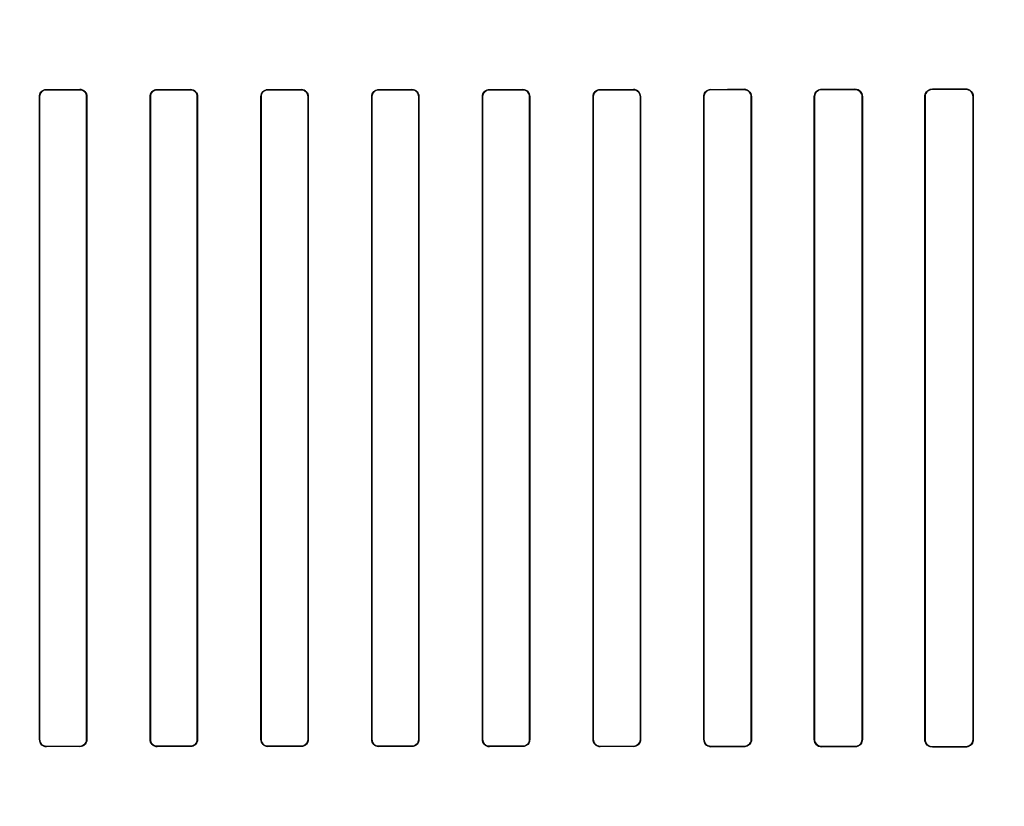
# Model space of a CAD drawing. Header units: millimetres. Extents: x 0 to 297, y 0 to 210.
# Tile 133 of 256: x 56.298 to 56.61, y 157.774 to 158.022. Entities that reach past the tile are written whole.
import ezdxf

# ---------------------------------------------------------------- set-up
doc = ezdxf.new("R2010")
doc.units = ezdxf.units.MM
doc.header["$LTSCALE"] = 16.335
doc.layers.get('0').update_dxf_attribs({"linetype": 'CONTINUOUS'})
for name, color, linetype in [('AXES_REF', 7, 'CONTINUOUS'), ('INTFCLR_1', 7, 'CONTINUOUS'), ('INTFCLR_72935', 7, 'CONTINUOUS')]:
    doc.layers.add(name, color=color, linetype=linetype)

msp = doc.modelspace()

# ---------------------------------------------------------------- linework, layer by layer
at = {"color": 7, "linetype": 'Continuous'}
for radius in [6.78708, 6.7865, 6.74304]:
    msp.add_circle((57.46373, 154.71148), radius, dxfattribs=at)
for radius, start, end in [(6.72, 278.277129, 261.722871), (6.874, 143.275392, 36.724608)]:
    msp.add_arc((57.46373, 154.71148), radius, start, end, dxfattribs=at)
at = {"layer": 'AXES_REF', "color": 9, "linetype": 'Continuous'}
for radius in [6.19116, 4.15]:
    msp.add_circle((57.46373, 154.71148), radius, dxfattribs=at)
at = {"layer": 'AXES_REF', "color": 7, "linetype": 'Continuous'}
msp.add_arc((57.46373, 154.71148), 6.874, 143.275392, 270, dxfattribs=at)
at = {"layer": 'INTFCLR_1', "color": 9, "linetype": 'Continuous'}
for p, q in [((56.30679, 158.00024), (56.30679, 158.00016)), ((56.31729, 158.00015), (56.31729, 158.00023)), ((56.34179, 158.00021), (56.34179, 158.00014)), ((56.35229, 158.00013), (56.35229, 158.0002)), ((56.37679, 158.0002), (56.37679, 158.00012)), ((56.38729, 158.00012), (56.38729, 158.00019)), ((56.41179, 158.00019), (56.41179, 158.00012)), ((56.42229, 158.00012), (56.42229, 158.0002)), ((56.44679, 158.0002), (56.44679, 158.00013)), ((56.45729, 158.00014), (56.45729, 158.00021)), ((56.48179, 158.00023), (56.48179, 158.00015)), ((56.49229, 158.00016), (56.49229, 158.00024)), ((56.51679, 158.00026), (56.51679, 158.00018)), ((56.52729, 158.0002), (56.52729, 158.00027)), ((56.55179, 158.00031), (56.55179, 158.00023)), ((56.56229, 158.00025), (56.56229, 158.00033)), ((56.58679, 158.00037), (56.58679, 158.00029)), ((56.59729, 158.00031), (56.59729, 158.0004)), ((56.30459, 157.99797), (56.30452, 157.99797)), ((56.31954, 157.99797), (56.31947, 157.99797)), ((56.33962, 157.99797), (56.33954, 157.99797)), ((56.35452, 157.99797), (56.35445, 157.99797)), ((56.37463, 157.99797), (56.37456, 157.99797)), ((56.38951, 157.99797), (56.38944, 157.99797)), ((56.40963, 157.99797), (56.40956, 157.99797)), ((56.42451, 157.99797), (56.42444, 157.99797)), ((56.44462, 157.99797), (56.44455, 157.99797)), ((56.45953, 157.99797), (56.45945, 157.99797)), ((56.4796, 157.99797), (56.47953, 157.99797)), ((56.49455, 157.99797), (56.49448, 157.99797)), ((56.51457, 157.99797), (56.51449, 157.99797)), ((56.52959, 157.99797), (56.52952, 157.99797)), ((56.54953, 157.99797), (56.54945, 157.99797)), ((56.56465, 157.99797), (56.56457, 157.99797)), ((56.58447, 157.99797), (56.58438, 157.99797)), ((56.59972, 157.99797), (56.59963, 157.99797)), ((56.30452, 157.79497), (56.30459, 157.79497)), ((56.31947, 157.79497), (56.31954, 157.79497)), ((56.33954, 157.79497), (56.33962, 157.79497)), ((56.35445, 157.79497), (56.35452, 157.79497)), ((56.37456, 157.79497), (56.37463, 157.79497)), ((56.38944, 157.79497), (56.38951, 157.79497)), ((56.40956, 157.79497), (56.40963, 157.79497)), ((56.42444, 157.79497), (56.42451, 157.79497)), ((56.44455, 157.79497), (56.44462, 157.79497)), ((56.45945, 157.79497), (56.45953, 157.79497)), ((56.47953, 157.79497), (56.4796, 157.79497)), ((56.49448, 157.79497), (56.49455, 157.79497)), ((56.51449, 157.79497), (56.51457, 157.79497)), ((56.52952, 157.79497), (56.52959, 157.79497)), ((56.54945, 157.79497), (56.54953, 157.79497)), ((56.56457, 157.79497), (56.56465, 157.79497)), ((56.58438, 157.79497), (56.58447, 157.79497)), ((56.59963, 157.79497), (56.59972, 157.79497)), ((56.30679, 157.79278), (56.30679, 157.7927)), ((56.31729, 157.79271), (56.31729, 157.79279)), ((56.34179, 157.7928), (56.34179, 157.79273)), ((56.35229, 157.79273), (56.35229, 157.79281)), ((56.37679, 157.79281), (56.37679, 157.79274)), ((56.38729, 157.79274), (56.38729, 157.79282)), ((56.41179, 157.79282), (56.41179, 157.79274)), ((56.42229, 157.79274), (56.42229, 157.79281)), ((56.44679, 157.79281), (56.44679, 157.79273)), ((56.45729, 157.79273), (56.45729, 157.7928)), ((56.48179, 157.79279), (56.48179, 157.79271)), ((56.49229, 157.7927), (56.49229, 157.79278)), ((56.51679, 157.79275), (56.51679, 157.79268)), ((56.52729, 157.79266), (56.52729, 157.79274)), ((56.55179, 157.79271), (56.55179, 157.79263)), ((56.56229, 157.79261), (56.56229, 157.79269)), ((56.58679, 157.79265), (56.58679, 157.79256)), ((56.59729, 157.79254), (56.59729, 157.79263))]:
    msp.add_line(p, q, dxfattribs=at)
at = {"layer": 'INTFCLR_1', "color": 6, "linetype": 'Continuous'}
for p, q in [((56.30452, 157.79497), (56.30452, 157.99797)), ((56.30459, 157.79497), (56.30459, 157.99797)), ((56.31947, 157.99797), (56.31947, 157.79497)), ((56.31954, 157.99797), (56.31954, 157.79497)), ((56.33954, 157.79497), (56.33954, 157.99797)), ((56.33962, 157.79497), (56.33962, 157.99797)), ((56.35445, 157.99797), (56.35445, 157.79497)), ((56.35452, 157.99797), (56.35452, 157.79497)), ((56.37456, 157.79497), (56.37456, 157.99797)), ((56.37463, 157.79497), (56.37463, 157.99797)), ((56.38944, 157.99797), (56.38944, 157.79497)), ((56.38951, 157.99797), (56.38951, 157.79497)), ((56.40956, 157.79497), (56.40956, 157.99797)), ((56.40963, 157.79497), (56.40963, 157.99797)), ((56.42444, 157.99797), (56.42444, 157.79497)), ((56.42451, 157.99797), (56.42451, 157.79497)), ((56.44455, 157.79497), (56.44455, 157.99797)), ((56.44462, 157.79497), (56.44462, 157.99797)), ((56.45945, 157.99797), (56.45945, 157.79497)), ((56.45953, 157.99797), (56.45953, 157.79497)), ((56.47953, 157.79497), (56.47953, 157.99797)), ((56.4796, 157.79497), (56.4796, 157.99797)), ((56.49448, 157.99797), (56.49448, 157.79497)), ((56.49455, 157.99797), (56.49455, 157.79497)), ((56.51449, 157.79497), (56.51449, 157.99797)), ((56.51457, 157.79497), (56.51457, 157.99797)), ((56.52952, 157.99797), (56.52952, 157.79497)), ((56.52959, 157.99797), (56.52959, 157.79497)), ((56.54945, 157.79497), (56.54945, 157.99797)), ((56.54953, 157.79497), (56.54953, 157.99797)), ((56.56457, 157.99797), (56.56457, 157.79497)), ((56.56465, 157.99797), (56.56465, 157.79497)), ((56.58438, 157.79497), (56.58438, 157.99797)), ((56.58447, 157.79497), (56.58447, 157.99797)), ((56.59963, 157.99797), (56.59963, 157.79497)), ((56.59972, 157.99797), (56.59972, 157.79497))]:
    msp.add_line(p, q, dxfattribs=at)
for centre, major_axis, start_param, end_param in [((56.39954, 158.00147), (0.36509, 0), -1.827661, -1.798036), ((56.39954, 158.00147), (0.38609, 0), -1.8134, -1.785477), ((56.39954, 158.00147), (0.36509, 0), -1.729645, -1.700582), ((56.39954, 158.00147), (0.38609, 0), -1.720938, -1.693486), ((56.39954, 158.00147), (0.36509, 0), -1.633151, -1.604356), ((56.39954, 158.00147), (0.38609, 0), -1.629755, -1.60253), ((56.39954, 158.00147), (0.36509, 0), -1.537236, -1.508442), ((56.39954, 158.00147), (0.38609, 0), -1.539062, -1.511838), ((56.39954, 158.00147), (0.36509, 0), -1.441011, -1.411947), ((56.39954, 158.00147), (0.38609, 0), -1.448107, -1.420655), ((56.39954, 158.00147), (0.36509, 0), -1.343557, -1.313932), ((56.39954, 158.00147), (0.38609, 0), -1.356116, -1.328192), ((56.39954, 158.00147), (0.36509, 0), -1.243846, -1.213314), ((56.39954, 158.00147), (0.38609, 0), -1.262235, -1.233556), ((56.39954, 158.00147), (0.36509, 0), -1.140627, -1.108745), ((56.39954, 158.00147), (0.38609, 0), -1.165445, -1.135656), ((56.39954, 158.00147), (0.36509, 0), -1.032246, -0.998394), ((56.39954, 158.00147), (0.38609, 0), -1.064439, -1.033062), ((56.39954, 157.79147), (0.38609, 0), 1.785477, 1.8134), ((56.39954, 157.79147), (0.36509, 0), 1.798036, 1.827661), ((56.39954, 157.79147), (0.38609, 0), 1.693486, 1.720938), ((56.39954, 157.79147), (0.36509, 0), 1.700582, 1.729645), ((56.39954, 157.79147), (0.38609, 0), 1.60253, 1.629755), ((56.39954, 157.79147), (0.36509, 0), 1.604356, 1.633151), ((56.39954, 157.79147), (0.38609, 0), 1.511838, 1.539062), ((56.39954, 157.79147), (0.36509, 0), 1.508442, 1.537236), ((56.39954, 157.79147), (0.38609, 0), 1.420655, 1.448107), ((56.39954, 157.79147), (0.36509, 0), 1.411947, 1.441011), ((56.39954, 157.79147), (0.38609, 0), 1.328192, 1.356116), ((56.39954, 157.79147), (0.36509, 0), 1.313932, 1.343557), ((56.39954, 157.79147), (0.38609, 0), 1.233556, 1.262235), ((56.39954, 157.79147), (0.36509, 0), 1.213314, 1.243846), ((56.39954, 157.79147), (0.38609, 0), 1.135656, 1.165445), ((56.39954, 157.79147), (0.36509, 0), 1.108745, 1.140627), ((56.39954, 157.79147), (0.38609, 0), 1.033062, 1.064439), ((56.39954, 157.79147), (0.36509, 0), 0.998394, 1.032246)]:
    msp.add_ellipse(centre, major_axis=major_axis, ratio=0.003491, start_param=start_param, end_param=end_param, dxfattribs=at)
for points, knots in [([(56.30452, 157.99797), (56.30452, 157.99848), (56.30492, 157.99967), (56.30614, 158.00024), (56.30679, 158.00024)], [0, 0, 0, 0, 0.442115, 1, 1, 1, 1]), ([(56.30459, 157.99797), (56.30459, 157.99847), (56.305, 157.99963), (56.30617, 158.00016), (56.30679, 158.00016)], [0, 0, 0, 0, 0.449607, 1, 1, 1, 1]), ([(56.31954, 157.99797), (56.31954, 157.99849), (56.31913, 157.99968), (56.31792, 158.00023), (56.31729, 158.00023)], [0, 0, 0, 0, 0.449916, 1, 1, 1, 1]), ([(56.31729, 158.00015), (56.31785, 158.00015), (56.31901, 157.99968), (56.31947, 157.99852), (56.31947, 157.99797)], [0, 0, 0, 0, 0.504818, 1, 1, 1, 1]), ([(56.33954, 157.99797), (56.33954, 157.99854), (56.34002, 157.99973), (56.34121, 158.00021), (56.34179, 158.00021)], [0, 0, 0, 0, 0.498499, 1, 1, 1, 1]), ([(56.33962, 157.99797), (56.33962, 157.99847), (56.34002, 157.99961), (56.34118, 158.00014), (56.34179, 158.00014)], [0, 0, 0, 0, 0.453787, 1, 1, 1, 1]), ([(56.35452, 157.99797), (56.35452, 157.99849), (56.3541, 157.99967), (56.35291, 158.0002), (56.35229, 158.0002)], [0, 0, 0, 0, 0.455466, 1, 1, 1, 1]), ([(56.35229, 158.00013), (56.35284, 158.00013), (56.35399, 157.99967), (56.35445, 157.99852), (56.35445, 157.99797)], [0, 0, 0, 0, 0.502137, 1, 1, 1, 1]), ([(56.37456, 157.99797), (56.37456, 157.99854), (56.37503, 157.99972), (56.37622, 158.0002), (56.37679, 158.0002)], [0, 0, 0, 0, 0.50048, 1, 1, 1, 1]), ([(56.37463, 157.99797), (56.37463, 157.99847), (56.37504, 157.99961), (56.37619, 158.00012), (56.37679, 158.00012)], [0, 0, 0, 0, 0.459192, 1, 1, 1, 1]), ([(56.38951, 157.99797), (56.38951, 157.99848), (56.3891, 157.99966), (56.38791, 158.00019), (56.38729, 158.00019)], [0, 0, 0, 0, 0.453711, 1, 1, 1, 1]), ([(56.38729, 158.00012), (56.38784, 158.00012), (56.38898, 157.99966), (56.38944, 157.99852), (56.38944, 157.99797)], [0, 0, 0, 0, 0.500961, 1, 1, 1, 1]), ([(56.40956, 157.99797), (56.40956, 157.99854), (56.41004, 157.99972), (56.41122, 158.00019), (56.41179, 158.00019)], [0, 0, 0, 0, 0.500819, 1, 1, 1, 1]), ([(56.40963, 157.99797), (56.40963, 157.99847), (56.41003, 157.9996), (56.41119, 158.00012), (56.41179, 158.00012)], [0, 0, 0, 0, 0.453813, 1, 1, 1, 1]), ([(56.42451, 157.99797), (56.42451, 157.99849), (56.42409, 157.99967), (56.4229, 158.0002), (56.42229, 158.0002)], [0, 0, 0, 0, 0.459316, 1, 1, 1, 1]), ([(56.42229, 158.00012), (56.42284, 158.00012), (56.42398, 157.99966), (56.42444, 157.99852), (56.42444, 157.99797)], [0, 0, 0, 0, 0.501233, 1, 1, 1, 1]), ([(56.44455, 157.99797), (56.44455, 157.99854), (56.44503, 157.99973), (56.44621, 158.0002), (56.44679, 158.0002)], [0, 0, 0, 0, 0.499537, 1, 1, 1, 1]), ([(56.44462, 157.99797), (56.44462, 157.99847), (56.44503, 157.99961), (56.44619, 158.00013), (56.44679, 158.00013)], [0, 0, 0, 0, 0.455659, 1, 1, 1, 1]), ([(56.45953, 157.99797), (56.45953, 157.99849), (56.45911, 157.99967), (56.45791, 158.00021), (56.45729, 158.00021)], [0, 0, 0, 0, 0.453611, 1, 1, 1, 1]), ([(56.45729, 158.00014), (56.45784, 158.00014), (56.459, 157.99967), (56.45945, 157.99852), (56.45945, 157.99797)], [0, 0, 0, 0, 0.502969, 1, 1, 1, 1]), ([(56.47953, 157.99797), (56.47953, 157.99854), (56.48001, 157.99974), (56.48121, 158.00023), (56.48179, 158.00023)], [0, 0, 0, 0, 0.496564, 1, 1, 1, 1]), ([(56.4796, 157.99797), (56.4796, 157.99847), (56.48001, 157.99962), (56.48117, 158.00015), (56.48179, 158.00015)], [0, 0, 0, 0, 0.450447, 1, 1, 1, 1]), ([(56.49455, 157.99797), (56.49455, 157.99849), (56.49414, 157.99968), (56.49292, 158.00024), (56.49229, 158.00024)], [0, 0, 0, 0, 0.448932, 1, 1, 1, 1]), ([(56.49229, 158.00016), (56.49285, 158.00016), (56.49402, 157.99969), (56.49448, 157.99852), (56.49448, 157.99797)], [0, 0, 0, 0, 0.506253, 1, 1, 1, 1]), ([(56.51449, 157.99797), (56.51449, 157.99848), (56.5149, 157.99969), (56.51613, 158.00026), (56.51679, 158.00026)], [0, 0, 0, 0, 0.439305, 1, 1, 1, 1]), ([(56.51457, 157.99797), (56.51457, 157.99847), (56.51497, 157.99964), (56.51616, 158.00018), (56.51679, 158.00018)], [0, 0, 0, 0, 0.445822, 1, 1, 1, 1]), ([(56.52729, 158.00027), (56.52783, 158.00028), (56.52904, 157.99984), (56.52959, 157.9986), (56.52959, 157.99797)], [0, 0, 0, 0, 0.45921, 1, 1, 1, 1]), ([(56.52729, 158.0002), (56.52787, 158.0002), (56.52906, 157.99971), (56.52952, 157.99852), (56.52952, 157.99797)], [0, 0, 0, 0, 0.511254, 1, 1, 1, 1]), ([(56.54945, 157.99797), (56.54945, 157.99848), (56.54986, 157.99971), (56.55111, 158.00031), (56.55179, 158.00031)], [0, 0, 0, 0, 0.432834, 1, 1, 1, 1]), ([(56.54953, 157.99797), (56.54953, 157.99847), (56.54992, 157.99965), (56.55113, 158.00023), (56.55179, 158.00023)], [0, 0, 0, 0, 0.434515, 1, 1, 1, 1]), ([(56.56229, 158.00033), (56.56285, 158.00033), (56.5641, 157.99987), (56.56465, 157.99861), (56.56465, 157.99797)], [0, 0, 0, 0, 0.467061, 1, 1, 1, 1]), ([(56.56229, 158.00025), (56.56275, 158.00025), (56.56393, 157.9999), (56.56457, 157.99867), (56.56457, 157.99797)], [0, 0, 0, 0, 0.396507, 1, 1, 1, 1]), ([(56.58438, 157.99797), (56.58438, 157.99849), (56.58479, 157.99975), (56.58608, 158.00037), (56.58679, 158.00037)], [0, 0, 0, 0, 0.424165, 1, 1, 1, 1]), ([(56.58447, 157.99797), (56.58447, 157.99847), (56.58487, 157.99969), (56.58611, 158.00029), (56.58679, 158.00029)], [0, 0, 0, 0, 0.426866, 1, 1, 1, 1]), ([(56.59729, 158.0004), (56.59774, 158.0004), (56.599, 158.00006), (56.59972, 157.99875), (56.59972, 157.99797)], [0, 0, 0, 0, 0.365847, 1, 1, 1, 1]), ([(56.59729, 158.00031), (56.59785, 158.00031), (56.59909, 157.99985), (56.59963, 157.9986), (56.59963, 157.99797)], [0, 0, 0, 0, 0.47417, 1, 1, 1, 1]), ([(56.30452, 157.79497), (56.30452, 157.79445), (56.30493, 157.79325), (56.30615, 157.7927), (56.30679, 157.7927)], [0, 0, 0, 0, 0.448932, 1, 1, 1, 1]), ([(56.30679, 157.79278), (56.30622, 157.79278), (56.30505, 157.79325), (56.30459, 157.79442), (56.30459, 157.79497)], [0, 0, 0, 0, 0.506252, 1, 1, 1, 1]), ([(56.31954, 157.79497), (56.31954, 157.7944), (56.31907, 157.7932), (56.31787, 157.79271), (56.31729, 157.79271)], [0, 0, 0, 0, 0.496564, 1, 1, 1, 1]), ([(56.31947, 157.79497), (56.31947, 157.79447), (56.31906, 157.79332), (56.3179, 157.79279), (56.31729, 157.79279)], [0, 0, 0, 0, 0.450447, 1, 1, 1, 1]), ([(56.33954, 157.79497), (56.33954, 157.79445), (56.33996, 157.79327), (56.34116, 157.79273), (56.34179, 157.79273)], [0, 0, 0, 0, 0.453611, 1, 1, 1, 1]), ([(56.34179, 157.7928), (56.34123, 157.7928), (56.34008, 157.79327), (56.33962, 157.79442), (56.33962, 157.79497)], [0, 0, 0, 0, 0.502967, 1, 1, 1, 1]), ([(56.35452, 157.79497), (56.35452, 157.7944), (56.35404, 157.79321), (56.35286, 157.79273), (56.35229, 157.79273)], [0, 0, 0, 0, 0.499538, 1, 1, 1, 1]), ([(56.35445, 157.79497), (56.35445, 157.79447), (56.35404, 157.79333), (56.35289, 157.79281), (56.35229, 157.79281)], [0, 0, 0, 0, 0.455659, 1, 1, 1, 1]), ([(56.37456, 157.79497), (56.37456, 157.79445), (56.37498, 157.79327), (56.37617, 157.79274), (56.37679, 157.79274)], [0, 0, 0, 0, 0.459316, 1, 1, 1, 1]), ([(56.37679, 157.79281), (56.37623, 157.79281), (56.37509, 157.79327), (56.37463, 157.79442), (56.37463, 157.79497)], [0, 0, 0, 0, 0.501233, 1, 1, 1, 1]), ([(56.38951, 157.79497), (56.38951, 157.7944), (56.38904, 157.79322), (56.38785, 157.79274), (56.38729, 157.79274)], [0, 0, 0, 0, 0.500819, 1, 1, 1, 1]), ([(56.38944, 157.79497), (56.38944, 157.79447), (56.38904, 157.79334), (56.38788, 157.79282), (56.38729, 157.79282)], [0, 0, 0, 0, 0.453813, 1, 1, 1, 1]), ([(56.40956, 157.79497), (56.40956, 157.79445), (56.40997, 157.79328), (56.41117, 157.79274), (56.41179, 157.79274)], [0, 0, 0, 0, 0.453711, 1, 1, 1, 1]), ([(56.41179, 157.79282), (56.41124, 157.79282), (56.41009, 157.79328), (56.40963, 157.79442), (56.40963, 157.79497)], [0, 0, 0, 0, 0.500961, 1, 1, 1, 1]), ([(56.42451, 157.79497), (56.42451, 157.7944), (56.42404, 157.79321), (56.42285, 157.79274), (56.42229, 157.79274)], [0, 0, 0, 0, 0.50048, 1, 1, 1, 1]), ([(56.42444, 157.79497), (56.42444, 157.79446), (56.42403, 157.79333), (56.42288, 157.79281), (56.42229, 157.79281)], [0, 0, 0, 0, 0.459192, 1, 1, 1, 1]), ([(56.44455, 157.79497), (56.44455, 157.79445), (56.44497, 157.79327), (56.44616, 157.79273), (56.44679, 157.79273)], [0, 0, 0, 0, 0.455466, 1, 1, 1, 1]), ([(56.44679, 157.79281), (56.44623, 157.79281), (56.44508, 157.79327), (56.44462, 157.79442), (56.44462, 157.79497)], [0, 0, 0, 0, 0.502137, 1, 1, 1, 1]), ([(56.45953, 157.79497), (56.45953, 157.7944), (56.45905, 157.79321), (56.45786, 157.79273), (56.45729, 157.79273)], [0, 0, 0, 0, 0.498499, 1, 1, 1, 1]), ([(56.45945, 157.79497), (56.45945, 157.79447), (56.45905, 157.79332), (56.45789, 157.7928), (56.45729, 157.7928)], [0, 0, 0, 0, 0.453787, 1, 1, 1, 1]), ([(56.47953, 157.79497), (56.47953, 157.79445), (56.47994, 157.79326), (56.48115, 157.79271), (56.48179, 157.79271)], [0, 0, 0, 0, 0.449916, 1, 1, 1, 1]), ([(56.48179, 157.79279), (56.48122, 157.79279), (56.48006, 157.79326), (56.4796, 157.79442), (56.4796, 157.79497)], [0, 0, 0, 0, 0.504818, 1, 1, 1, 1]), ([(56.49455, 157.79497), (56.49455, 157.79446), (56.49415, 157.79326), (56.49293, 157.7927), (56.49229, 157.7927)], [0, 0, 0, 0, 0.442115, 1, 1, 1, 1]), ([(56.49448, 157.79497), (56.49448, 157.79447), (56.49408, 157.79331), (56.4929, 157.79278), (56.49229, 157.79278)], [0, 0, 0, 0, 0.449607, 1, 1, 1, 1]), ([(56.51449, 157.79497), (56.51449, 157.79445), (56.51491, 157.79324), (56.51614, 157.79268), (56.51679, 157.79268)], [0, 0, 0, 0, 0.444674, 1, 1, 1, 1]), ([(56.51679, 157.79275), (56.51621, 157.79275), (56.51503, 157.79324), (56.51457, 157.79441), (56.51457, 157.79497)], [0, 0, 0, 0, 0.509133, 1, 1, 1, 1]), ([(56.52952, 157.79497), (56.52952, 157.79447), (56.52912, 157.7933), (56.52792, 157.79274), (56.52729, 157.79274)], [0, 0, 0, 0, 0.438001, 1, 1, 1, 1]), ([(56.52959, 157.79497), (56.52959, 157.79445), (56.52919, 157.79324), (56.52795, 157.79266), (56.52729, 157.79266)], [0, 0, 0, 0, 0.436747, 1, 1, 1, 1]), ([(56.55179, 157.79263), (56.55123, 157.79263), (56.55, 157.79308), (56.54945, 157.79433), (56.54945, 157.79497)], [0, 0, 0, 0, 0.463766, 1, 1, 1, 1]), ([(56.55179, 157.79271), (56.55133, 157.79271), (56.55016, 157.79305), (56.54953, 157.79427), (56.54953, 157.79497)], [0, 0, 0, 0, 0.393955, 1, 1, 1, 1]), ([(56.56457, 157.79497), (56.56457, 157.79447), (56.56417, 157.79327), (56.56295, 157.79269), (56.56229, 157.79269)], [0, 0, 0, 0, 0.431437, 1, 1, 1, 1]), ([(56.56465, 157.79497), (56.56465, 157.79445), (56.56424, 157.79321), (56.56297, 157.79261), (56.56229, 157.79261)], [0, 0, 0, 0, 0.429292, 1, 1, 1, 1]), ([(56.58679, 157.79256), (56.58621, 157.79256), (56.58493, 157.79304), (56.58438, 157.79432), (56.58438, 157.79497)], [0, 0, 0, 0, 0.47334, 1, 1, 1, 1]), ([(56.58679, 157.79265), (56.58631, 157.79265), (56.5851, 157.79301), (56.58447, 157.79426), (56.58447, 157.79497)], [0, 0, 0, 0, 0.401643, 1, 1, 1, 1]), ([(56.59963, 157.79497), (56.59963, 157.79446), (56.59924, 157.79323), (56.59797, 157.79262), (56.59729, 157.79263)], [0, 0, 0, 0, 0.422805, 1, 1, 1, 1]), ([(56.59972, 157.79497), (56.59972, 157.79445), (56.59931, 157.79318), (56.598, 157.79254), (56.59729, 157.79254)], [0, 0, 0, 0, 0.419413, 1, 1, 1, 1])]:
    msp.add_open_spline(points, degree=3, knots=knots, dxfattribs=at)
at = {"layer": 'INTFCLR_72935', "color": 9, "linetype": 'Continuous'}
for p, q in [((56.30679, 158.00016), (56.30679, 158.00024)), ((56.31729, 158.00023), (56.31729, 158.00015)), ((56.34179, 158.00014), (56.34179, 158.00021)), ((56.35229, 158.0002), (56.35229, 158.00013)), ((56.37679, 158.00012), (56.37679, 158.0002)), ((56.38729, 158.00019), (56.38729, 158.00012)), ((56.41179, 158.00012), (56.41179, 158.00019)), ((56.42229, 158.0002), (56.42229, 158.00012)), ((56.44679, 158.00013), (56.44679, 158.0002)), ((56.45729, 158.00021), (56.45729, 158.00014)), ((56.48179, 158.00015), (56.48179, 158.00023)), ((56.49229, 158.00024), (56.49229, 158.00016)), ((56.51679, 158.00018), (56.51679, 158.00026)), ((56.52729, 158.00027), (56.52729, 158.0002)), ((56.55179, 158.00023), (56.55179, 158.00031)), ((56.56229, 158.00033), (56.56229, 158.00025)), ((56.58679, 158.00029), (56.58679, 158.00037)), ((56.59729, 158.0004), (56.59729, 158.00031)), ((56.30452, 157.99797), (56.30459, 157.99797)), ((56.31947, 157.99797), (56.31954, 157.99797)), ((56.33954, 157.99797), (56.33962, 157.99797)), ((56.35445, 157.99797), (56.35452, 157.99797)), ((56.37456, 157.99797), (56.37463, 157.99797)), ((56.38944, 157.99797), (56.38951, 157.99797)), ((56.40956, 157.99797), (56.40963, 157.99797)), ((56.42444, 157.99797), (56.42451, 157.99797)), ((56.44455, 157.99797), (56.44462, 157.99797)), ((56.45945, 157.99797), (56.45953, 157.99797)), ((56.47953, 157.99797), (56.4796, 157.99797)), ((56.49448, 157.99797), (56.49455, 157.99797)), ((56.51449, 157.99797), (56.51457, 157.99797)), ((56.52952, 157.99797), (56.52959, 157.99797)), ((56.54945, 157.99797), (56.54953, 157.99797)), ((56.56457, 157.99797), (56.56465, 157.99797)), ((56.58438, 157.99797), (56.58447, 157.99797)), ((56.59963, 157.99797), (56.59972, 157.99797)), ((56.30459, 157.79497), (56.30452, 157.79497)), ((56.31954, 157.79497), (56.31947, 157.79497)), ((56.33962, 157.79497), (56.33954, 157.79497)), ((56.35452, 157.79497), (56.35445, 157.79497)), ((56.37463, 157.79497), (56.37456, 157.79497)), ((56.38951, 157.79497), (56.38944, 157.79497)), ((56.40963, 157.79497), (56.40956, 157.79497)), ((56.42451, 157.79497), (56.42444, 157.79497)), ((56.44462, 157.79497), (56.44455, 157.79497)), ((56.45953, 157.79497), (56.45945, 157.79497)), ((56.4796, 157.79497), (56.47953, 157.79497)), ((56.49455, 157.79497), (56.49448, 157.79497)), ((56.51457, 157.79497), (56.51449, 157.79497)), ((56.52959, 157.79497), (56.52952, 157.79497)), ((56.54953, 157.79497), (56.54945, 157.79497)), ((56.56465, 157.79497), (56.56457, 157.79497)), ((56.58447, 157.79497), (56.58438, 157.79497)), ((56.59972, 157.79497), (56.59963, 157.79497)), ((56.30679, 157.7927), (56.30679, 157.79278)), ((56.31729, 157.79279), (56.31729, 157.79271)), ((56.34179, 157.79273), (56.34179, 157.7928)), ((56.35229, 157.79281), (56.35229, 157.79273)), ((56.37679, 157.79274), (56.37679, 157.79281)), ((56.38729, 157.79282), (56.38729, 157.79274)), ((56.41179, 157.79274), (56.41179, 157.79282)), ((56.42229, 157.79281), (56.42229, 157.79274)), ((56.44679, 157.79273), (56.44679, 157.79281)), ((56.45729, 157.7928), (56.45729, 157.79273)), ((56.48179, 157.79271), (56.48179, 157.79279)), ((56.49229, 157.79278), (56.49229, 157.7927)), ((56.51679, 157.79268), (56.51679, 157.79275)), ((56.52729, 157.79274), (56.52729, 157.79266)), ((56.55179, 157.79263), (56.55179, 157.79271)), ((56.56229, 157.79269), (56.56229, 157.79261)), ((56.58679, 157.79256), (56.58679, 157.79265)), ((56.59729, 157.79263), (56.59729, 157.79254))]:
    msp.add_line(p, q, dxfattribs=at)
at = {"layer": 'INTFCLR_72935', "color": 6, "linetype": 'Continuous'}
for p, q in [((56.30452, 157.99797), (56.30452, 157.79497)), ((56.30459, 157.99797), (56.30459, 157.79497)), ((56.31947, 157.79497), (56.31947, 157.99797)), ((56.31954, 157.79497), (56.31954, 157.99797)), ((56.33954, 157.99797), (56.33954, 157.79497)), ((56.33962, 157.99797), (56.33962, 157.79497)), ((56.35445, 157.79497), (56.35445, 157.99797)), ((56.35452, 157.79497), (56.35452, 157.99797)), ((56.37456, 157.99797), (56.37456, 157.79497)), ((56.37463, 157.99797), (56.37463, 157.79497)), ((56.38944, 157.79497), (56.38944, 157.99797)), ((56.38951, 157.79497), (56.38951, 157.99797)), ((56.40956, 157.99797), (56.40956, 157.79497)), ((56.40963, 157.99797), (56.40963, 157.79497)), ((56.42444, 157.79497), (56.42444, 157.99797)), ((56.42451, 157.79497), (56.42451, 157.99797)), ((56.44455, 157.99797), (56.44455, 157.79497)), ((56.44462, 157.99797), (56.44462, 157.79497)), ((56.45945, 157.79497), (56.45945, 157.99797)), ((56.45953, 157.79497), (56.45953, 157.99797)), ((56.47953, 157.99797), (56.47953, 157.79497)), ((56.4796, 157.99797), (56.4796, 157.79497)), ((56.49448, 157.79497), (56.49448, 157.99797)), ((56.49455, 157.79497), (56.49455, 157.99797)), ((56.51449, 157.99797), (56.51449, 157.79497)), ((56.51457, 157.99797), (56.51457, 157.79497)), ((56.52952, 157.79497), (56.52952, 157.99797)), ((56.52959, 157.79497), (56.52959, 157.99797)), ((56.54945, 157.99797), (56.54945, 157.79497)), ((56.54953, 157.99797), (56.54953, 157.79497)), ((56.56457, 157.79497), (56.56457, 157.99797)), ((56.56465, 157.79497), (56.56465, 157.99797)), ((56.58438, 157.99797), (56.58438, 157.79497)), ((56.58447, 157.99797), (56.58447, 157.79497)), ((56.59963, 157.79497), (56.59963, 157.99797)), ((56.59972, 157.79497), (56.59972, 157.99797))]:
    msp.add_line(p, q, dxfattribs=at)
for centre, major_axis, start_param, end_param in [((56.39954, 158.00147), (0.36509, 0), -1.827661, -1.798036), ((56.39954, 158.00147), (0.38609, 0), -1.8134, -1.785477), ((56.39954, 158.00147), (0.36509, 0), -1.729645, -1.700582), ((56.39954, 158.00147), (0.38609, 0), -1.720938, -1.693486), ((56.39954, 158.00147), (0.36509, 0), -1.633151, -1.604356), ((56.39954, 158.00147), (0.38609, 0), -1.629755, -1.60253), ((56.39954, 158.00147), (0.36509, 0), -1.537236, -1.508442), ((56.39954, 158.00147), (0.38609, 0), -1.539062, -1.511838), ((56.39954, 158.00147), (0.36509, 0), -1.441011, -1.411947), ((56.39954, 158.00147), (0.38609, 0), -1.448107, -1.420655), ((56.39954, 158.00147), (0.36509, 0), -1.343557, -1.313932), ((56.39954, 158.00147), (0.38609, 0), -1.356116, -1.328192), ((56.39954, 158.00147), (0.36509, 0), -1.243846, -1.213314), ((56.39954, 158.00147), (0.38609, 0), -1.262235, -1.233556), ((56.39954, 158.00147), (0.36509, 0), -1.140627, -1.108745), ((56.39954, 158.00147), (0.38609, 0), -1.165445, -1.135656), ((56.39954, 158.00147), (0.36509, 0), -1.032246, -0.998394), ((56.39954, 158.00147), (0.38609, 0), -1.064439, -1.033062), ((56.39954, 157.79147), (0.38609, 0), 1.785477, 1.8134), ((56.39954, 157.79147), (0.36509, 0), 1.798036, 1.827661), ((56.39954, 157.79147), (0.38609, 0), 1.693486, 1.720938), ((56.39954, 157.79147), (0.36509, 0), 1.700582, 1.729645), ((56.39954, 157.79147), (0.38609, 0), 1.60253, 1.629755), ((56.39954, 157.79147), (0.36509, 0), 1.604356, 1.633151), ((56.39954, 157.79147), (0.38609, 0), 1.511838, 1.539062), ((56.39954, 157.79147), (0.36509, 0), 1.508442, 1.537236), ((56.39954, 157.79147), (0.38609, 0), 1.420655, 1.448107), ((56.39954, 157.79147), (0.36509, 0), 1.411947, 1.441011), ((56.39954, 157.79147), (0.38609, 0), 1.328192, 1.356116), ((56.39954, 157.79147), (0.36509, 0), 1.313932, 1.343557), ((56.39954, 157.79147), (0.38609, 0), 1.233556, 1.262235), ((56.39954, 157.79147), (0.36509, 0), 1.213314, 1.243846), ((56.39954, 157.79147), (0.38609, 0), 1.135656, 1.165445), ((56.39954, 157.79147), (0.36509, 0), 1.108745, 1.140627), ((56.39954, 157.79147), (0.38609, 0), 1.033062, 1.064439), ((56.39954, 157.79147), (0.36509, 0), 0.998394, 1.032246)]:
    msp.add_ellipse(centre, major_axis=major_axis, ratio=0.003491, start_param=start_param, end_param=end_param, dxfattribs=at)
for points, knots in [([(56.30452, 157.99797), (56.30452, 157.99849), (56.30493, 157.99968), (56.30615, 158.00024), (56.30679, 158.00024)], [0, 0, 0, 0, 0.448932, 1, 1, 1, 1]), ([(56.30679, 158.00016), (56.30621, 158.00016), (56.30504, 157.99968), (56.30459, 157.99851), (56.30459, 157.99797)], [0, 0, 0, 0, 0.512262, 1, 1, 1, 1]), ([(56.31729, 158.00023), (56.31787, 158.00023), (56.31907, 157.99973), (56.31954, 157.99853), (56.31954, 157.99797)], [0, 0, 0, 0, 0.508852, 1, 1, 1, 1]), ([(56.31947, 157.99797), (56.31947, 157.99847), (56.31906, 157.99962), (56.3179, 158.00015), (56.31729, 158.00015)], [0, 0, 0, 0, 0.450447, 1, 1, 1, 1]), ([(56.33954, 157.99797), (56.33954, 157.99849), (56.33996, 157.99967), (56.34116, 158.00021), (56.34179, 158.00021)], [0, 0, 0, 0, 0.453611, 1, 1, 1, 1]), ([(56.34179, 158.00014), (56.34122, 158.00014), (56.34007, 157.99966), (56.33962, 157.99851), (56.33962, 157.99797)], [0, 0, 0, 0, 0.509046, 1, 1, 1, 1]), ([(56.35229, 158.0002), (56.35287, 158.0002), (56.35406, 157.99971), (56.35452, 157.99853), (56.35452, 157.99797)], [0, 0, 0, 0, 0.510275, 1, 1, 1, 1]), ([(56.35445, 157.99797), (56.35445, 157.99847), (56.35404, 157.99961), (56.35289, 158.00013), (56.35229, 158.00013)], [0, 0, 0, 0, 0.455659, 1, 1, 1, 1]), ([(56.37456, 157.99797), (56.37456, 157.99849), (56.37498, 157.99967), (56.37617, 158.0002), (56.37679, 158.0002)], [0, 0, 0, 0, 0.459316, 1, 1, 1, 1]), ([(56.37679, 158.00012), (56.37622, 158.00012), (56.37508, 157.99965), (56.37463, 157.99851), (56.37463, 157.99797)], [0, 0, 0, 0, 0.511587, 1, 1, 1, 1]), ([(56.38729, 158.00019), (56.38786, 158.00019), (56.38904, 157.99971), (56.38951, 157.99853), (56.38951, 157.99797)], [0, 0, 0, 0, 0.506297, 1, 1, 1, 1]), ([(56.38944, 157.99797), (56.38944, 157.99847), (56.38904, 157.9996), (56.38788, 158.00012), (56.38729, 158.00012)], [0, 0, 0, 0, 0.453813, 1, 1, 1, 1]), ([(56.40956, 157.99797), (56.40956, 157.99848), (56.40997, 157.99966), (56.41117, 158.00019), (56.41179, 158.00019)], [0, 0, 0, 0, 0.453711, 1, 1, 1, 1]), ([(56.41179, 158.00012), (56.41123, 158.00012), (56.41008, 157.99965), (56.40963, 157.99851), (56.40963, 157.99797)], [0, 0, 0, 0, 0.506381, 1, 1, 1, 1]), ([(56.42229, 158.0002), (56.42287, 158.0002), (56.42405, 157.99971), (56.42451, 157.99852), (56.42451, 157.99797)], [0, 0, 0, 0, 0.511746, 1, 1, 1, 1]), ([(56.42444, 157.99797), (56.42444, 157.99847), (56.42403, 157.99961), (56.42288, 158.00012), (56.42229, 158.00012)], [0, 0, 0, 0, 0.459192, 1, 1, 1, 1]), ([(56.44455, 157.99797), (56.44455, 157.99849), (56.44497, 157.99967), (56.44616, 158.0002), (56.44679, 158.0002)], [0, 0, 0, 0, 0.455466, 1, 1, 1, 1]), ([(56.44679, 158.00013), (56.44622, 158.00013), (56.44507, 157.99966), (56.44462, 157.99851), (56.44462, 157.99797)], [0, 0, 0, 0, 0.510179, 1, 1, 1, 1]), ([(56.45729, 158.00021), (56.45787, 158.00021), (56.45906, 157.99972), (56.45953, 157.99853), (56.45953, 157.99797)], [0, 0, 0, 0, 0.509348, 1, 1, 1, 1]), ([(56.45945, 157.99797), (56.45945, 157.99847), (56.45905, 157.99961), (56.45789, 158.00014), (56.45729, 158.00014)], [0, 0, 0, 0, 0.453787, 1, 1, 1, 1]), ([(56.47953, 157.99797), (56.47953, 157.99849), (56.47994, 157.99968), (56.48115, 158.00023), (56.48179, 158.00023)], [0, 0, 0, 0, 0.449916, 1, 1, 1, 1]), ([(56.48179, 158.00015), (56.48122, 158.00015), (56.48006, 157.99967), (56.4796, 157.99852), (56.4796, 157.99797)], [0, 0, 0, 0, 0.508383, 1, 1, 1, 1]), ([(56.49455, 157.99797), (56.49455, 157.99848), (56.49415, 157.99967), (56.49293, 158.00024), (56.49229, 158.00024)], [0, 0, 0, 0, 0.442115, 1, 1, 1, 1]), ([(56.49448, 157.99797), (56.49448, 157.99847), (56.49408, 157.99963), (56.4929, 158.00016), (56.49229, 158.00016)], [0, 0, 0, 0, 0.449607, 1, 1, 1, 1]), ([(56.51449, 157.99797), (56.51449, 157.99849), (56.51491, 157.99969), (56.51614, 158.00026), (56.51679, 158.00026)], [0, 0, 0, 0, 0.444674, 1, 1, 1, 1]), ([(56.51679, 158.00018), (56.51621, 158.00018), (56.51503, 157.99969), (56.51457, 157.99852), (56.51457, 157.99797)], [0, 0, 0, 0, 0.512923, 1, 1, 1, 1]), ([(56.52959, 157.99797), (56.52959, 157.99848), (56.52919, 157.99969), (56.52795, 158.00028), (56.52729, 158.00027)], [0, 0, 0, 0, 0.436747, 1, 1, 1, 1]), ([(56.52952, 157.99797), (56.52952, 157.99847), (56.52911, 157.99965), (56.52792, 158.0002), (56.52729, 158.0002)], [0, 0, 0, 0, 0.443691, 1, 1, 1, 1]), ([(56.54945, 157.99797), (56.54945, 157.99849), (56.54986, 157.99972), (56.55111, 158.00031), (56.55179, 158.00031)], [0, 0, 0, 0, 0.43647, 1, 1, 1, 1]), ([(56.55179, 158.00023), (56.55132, 158.00023), (56.55015, 157.99987), (56.54953, 157.99866), (56.54953, 157.99797)], [0, 0, 0, 0, 0.400765, 1, 1, 1, 1]), ([(56.56465, 157.99797), (56.56465, 157.99848), (56.56424, 157.99972), (56.56297, 158.00033), (56.56229, 158.00033)], [0, 0, 0, 0, 0.429292, 1, 1, 1, 1]), ([(56.56457, 157.99797), (56.56457, 157.99848), (56.56416, 157.99967), (56.56294, 158.00025), (56.56229, 158.00025)], [0, 0, 0, 0, 0.436653, 1, 1, 1, 1]), ([(56.58438, 157.99797), (56.58438, 157.99849), (56.58479, 157.99975), (56.58608, 158.00037), (56.58679, 158.00037)], [0, 0, 0, 0, 0.425926, 1, 1, 1, 1]), ([(56.58679, 158.00029), (56.5863, 158.00029), (56.58509, 157.99991), (56.58447, 157.99867), (56.58447, 157.99797)], [0, 0, 0, 0, 0.409084, 1, 1, 1, 1]), ([(56.59729, 158.0004), (56.59775, 158.0004), (56.59901, 158.00005), (56.59972, 157.99874), (56.59972, 157.99797)], [0, 0, 0, 0, 0.376214, 1, 1, 1, 1]), ([(56.59963, 157.99797), (56.59963, 157.99848), (56.59923, 157.99971), (56.59797, 158.00031), (56.59729, 158.00031)], [0, 0, 0, 0, 0.426616, 1, 1, 1, 1]), ([(56.30452, 157.79497), (56.30452, 157.79446), (56.30492, 157.79326), (56.30614, 157.7927), (56.30679, 157.7927)], [0, 0, 0, 0, 0.442115, 1, 1, 1, 1]), ([(56.30459, 157.79497), (56.30459, 157.79447), (56.305, 157.79331), (56.30617, 157.79278), (56.30679, 157.79278)], [0, 0, 0, 0, 0.449607, 1, 1, 1, 1]), ([(56.31729, 157.79279), (56.31785, 157.79279), (56.31901, 157.79326), (56.31947, 157.79442), (56.31947, 157.79497)], [0, 0, 0, 0, 0.508383, 1, 1, 1, 1]), ([(56.31954, 157.79497), (56.31954, 157.79445), (56.31913, 157.79326), (56.31792, 157.79271), (56.31729, 157.79271)], [0, 0, 0, 0, 0.449916, 1, 1, 1, 1]), ([(56.34179, 157.79273), (56.3412, 157.79273), (56.34001, 157.79322), (56.33954, 157.79441), (56.33954, 157.79497)], [0, 0, 0, 0, 0.509348, 1, 1, 1, 1]), ([(56.33962, 157.79497), (56.33962, 157.79447), (56.34002, 157.79332), (56.34118, 157.7928), (56.34179, 157.7928)], [0, 0, 0, 0, 0.453787, 1, 1, 1, 1]), ([(56.35229, 157.79281), (56.35285, 157.79281), (56.354, 157.79328), (56.35445, 157.79443), (56.35445, 157.79497)], [0, 0, 0, 0, 0.510179, 1, 1, 1, 1]), ([(56.35452, 157.79497), (56.35452, 157.79445), (56.3541, 157.79327), (56.35291, 157.79273), (56.35229, 157.79273)], [0, 0, 0, 0, 0.455466, 1, 1, 1, 1]), ([(56.37679, 157.79274), (56.3762, 157.79274), (56.37502, 157.79323), (56.37456, 157.79441), (56.37456, 157.79497)], [0, 0, 0, 0, 0.511746, 1, 1, 1, 1]), ([(56.37463, 157.79497), (56.37463, 157.79446), (56.37504, 157.79333), (56.37619, 157.79281), (56.37679, 157.79281)], [0, 0, 0, 0, 0.459192, 1, 1, 1, 1]), ([(56.38729, 157.79282), (56.38784, 157.79282), (56.38899, 157.79328), (56.38944, 157.79443), (56.38944, 157.79497)], [0, 0, 0, 0, 0.506381, 1, 1, 1, 1]), ([(56.38951, 157.79497), (56.38951, 157.79445), (56.3891, 157.79328), (56.38791, 157.79274), (56.38729, 157.79274)], [0, 0, 0, 0, 0.453711, 1, 1, 1, 1]), ([(56.41179, 157.79274), (56.41121, 157.79274), (56.41003, 157.79323), (56.40956, 157.79441), (56.40956, 157.79497)], [0, 0, 0, 0, 0.506297, 1, 1, 1, 1]), ([(56.40963, 157.79497), (56.40963, 157.79447), (56.41003, 157.79334), (56.41119, 157.79282), (56.41179, 157.79282)], [0, 0, 0, 0, 0.453813, 1, 1, 1, 1]), ([(56.42229, 157.79281), (56.42285, 157.79281), (56.424, 157.79329), (56.42444, 157.79443), (56.42444, 157.79497)], [0, 0, 0, 0, 0.511587, 1, 1, 1, 1]), ([(56.42451, 157.79497), (56.42451, 157.79445), (56.42409, 157.79327), (56.4229, 157.79274), (56.42229, 157.79274)], [0, 0, 0, 0, 0.459316, 1, 1, 1, 1]), ([(56.44679, 157.79273), (56.4462, 157.79273), (56.44501, 157.79322), (56.44455, 157.79441), (56.44455, 157.79497)], [0, 0, 0, 0, 0.510275, 1, 1, 1, 1]), ([(56.44462, 157.79497), (56.44462, 157.79447), (56.44503, 157.79333), (56.44619, 157.79281), (56.44679, 157.79281)], [0, 0, 0, 0, 0.455659, 1, 1, 1, 1]), ([(56.45729, 157.7928), (56.45785, 157.7928), (56.459, 157.79327), (56.45945, 157.79443), (56.45945, 157.79497)], [0, 0, 0, 0, 0.509046, 1, 1, 1, 1]), ([(56.45953, 157.79497), (56.45953, 157.79445), (56.45911, 157.79327), (56.45791, 157.79273), (56.45729, 157.79273)], [0, 0, 0, 0, 0.453611, 1, 1, 1, 1]), ([(56.48179, 157.79271), (56.4812, 157.79271), (56.48, 157.7932), (56.47953, 157.7944), (56.47953, 157.79497)], [0, 0, 0, 0, 0.508852, 1, 1, 1, 1]), ([(56.4796, 157.79497), (56.4796, 157.79447), (56.48001, 157.79332), (56.48117, 157.79279), (56.48179, 157.79279)], [0, 0, 0, 0, 0.450447, 1, 1, 1, 1]), ([(56.49229, 157.79278), (56.49286, 157.79278), (56.49403, 157.79326), (56.49448, 157.79442), (56.49448, 157.79497)], [0, 0, 0, 0, 0.512262, 1, 1, 1, 1]), ([(56.49455, 157.79497), (56.49455, 157.79445), (56.49414, 157.79325), (56.49292, 157.7927), (56.49229, 157.7927)], [0, 0, 0, 0, 0.448932, 1, 1, 1, 1]), ([(56.51449, 157.79497), (56.51449, 157.79446), (56.5149, 157.79325), (56.51613, 157.79268), (56.51679, 157.79268)], [0, 0, 0, 0, 0.439305, 1, 1, 1, 1]), ([(56.51457, 157.79497), (56.51457, 157.79447), (56.51497, 157.7933), (56.51616, 157.79275), (56.51679, 157.79275)], [0, 0, 0, 0, 0.445822, 1, 1, 1, 1]), ([(56.52729, 157.79274), (56.52774, 157.79274), (56.5289, 157.79308), (56.52952, 157.79429), (56.52952, 157.79497)], [0, 0, 0, 0, 0.397667, 1, 1, 1, 1]), ([(56.52959, 157.79497), (56.52959, 157.79445), (56.52918, 157.79323), (56.52794, 157.79266), (56.52729, 157.79266)], [0, 0, 0, 0, 0.443145, 1, 1, 1, 1]), ([(56.54945, 157.79497), (56.54945, 157.79445), (56.54986, 157.79322), (56.55111, 157.79263), (56.55179, 157.79263)], [0, 0, 0, 0, 0.432834, 1, 1, 1, 1]), ([(56.54953, 157.79497), (56.54953, 157.79446), (56.54993, 157.79328), (56.55114, 157.79271), (56.55179, 157.79271)], [0, 0, 0, 0, 0.438506, 1, 1, 1, 1]), ([(56.56229, 157.79269), (56.56275, 157.79269), (56.56395, 157.79305), (56.56457, 157.79428), (56.56457, 157.79497)], [0, 0, 0, 0, 0.404563, 1, 1, 1, 1]), ([(56.56465, 157.79497), (56.56465, 157.79445), (56.56423, 157.79321), (56.56297, 157.79261), (56.56229, 157.79261)], [0, 0, 0, 0, 0.434167, 1, 1, 1, 1]), ([(56.58679, 157.79256), (56.58633, 157.79256), (56.58509, 157.7929), (56.58438, 157.7942), (56.58438, 157.79497)], [0, 0, 0, 0, 0.370654, 1, 1, 1, 1]), ([(56.58447, 157.79497), (56.58447, 157.79446), (56.58487, 157.79324), (56.58611, 157.79265), (56.58679, 157.79265)], [0, 0, 0, 0, 0.429389, 1, 1, 1, 1]), ([(56.59729, 157.79263), (56.59785, 157.79262), (56.59909, 157.79309), (56.59963, 157.79434), (56.59963, 157.79497)], [0, 0, 0, 0, 0.47417, 1, 1, 1, 1]), ([(56.59972, 157.79497), (56.59972, 157.79445), (56.59931, 157.79317), (56.598, 157.79254), (56.59729, 157.79254)], [0, 0, 0, 0, 0.422388, 1, 1, 1, 1])]:
    msp.add_open_spline(points, degree=3, knots=knots, dxfattribs=at)

doc.saveas('drawing.dxf')
